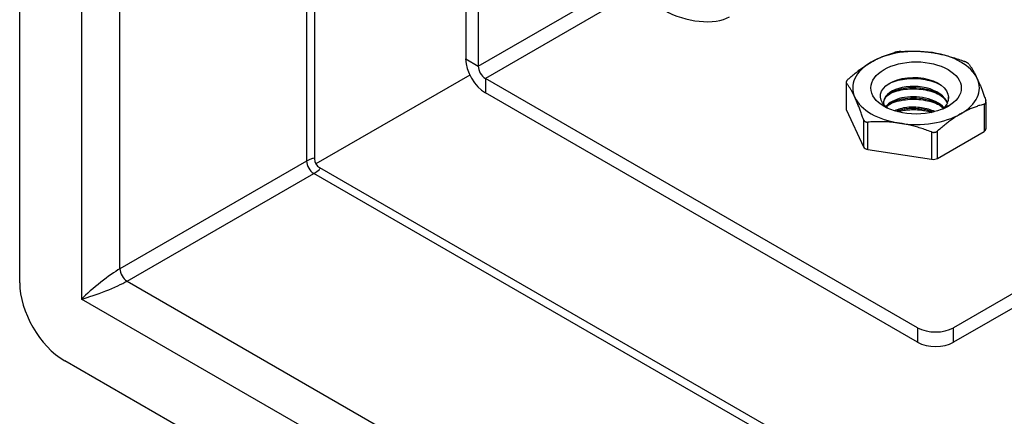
# Model space of a CAD drawing. Header units: inches. Extents: x 7 to 112, y 7 to 76.
# Tile 45 of 61: x 94.96 to 98.01, y 39.3 to 40.52. Entities that reach past the tile are written whole.
import ezdxf

# ---------------------------------------------------------------- set-up
doc = ezdxf.new("R2010")
doc.units = ezdxf.units.IN
doc.header["$MEASUREMENT"] = 0
doc.layers.add('Visible Edges(ANSI)', color=7, linetype='Continuous', lineweight=25)
doc.layers.add('Visible Tangent Edges(ANSI)', color=7, linetype='Continuous', lineweight=25)

msp = doc.modelspace()

# ---------------------------------------------------------------- linework, layer by layer
at = {"layer": 'Visible Edges(ANSI)'}
for p, q in [((94.9639, 39.7097), (94.9639, 51.6164)), ((95.8756, 51.0016), (95.8756, 40.0932)), ((96.3428, 41.9015), (96.3428, 40.403)), ((96.3817, 41.8791), (96.3817, 40.3806)), ((96.3556, 40.3525), (95.8798, 40.0777)), ((97.7402, 39.5709), (96.4036, 40.3426)), ((97.5192, 40.3309), (97.5192, 40.247)), ((97.7402, 39.526), (96.4036, 40.2977)), ((97.8197, 40.2495), (97.8346, 40.2584)), ((97.9515, 40.2701), (97.9515, 40.1862)), ((97.5198, 40.2441), (97.5725, 40.1306)), ((97.8019, 40.0951), (97.9458, 40.1782)), ((98.8537, 40.1495), (97.8515, 39.5709)), ((97.5864, 40.1226), (97.7829, 40.0922)), ((98.8537, 40.1046), (97.8515, 39.526)), ((95.8911, 40.0664), (105.338, 34.6122)), ((105.4146, 33.5152), (95.1031, 39.4686))]:
    msp.add_line(p, q, dxfattribs=at)
at = {"layer": 'Visible Edges(ANSI)', "flags": 128}
for points in [[(97.5968, 40.393), (97.5998, 40.3947), (97.6027, 40.3963), (97.6056, 40.3979), (97.6085, 40.3994), (97.6114, 40.4009), (97.6143, 40.4024), (97.6172, 40.4038), (97.6201, 40.4052), (97.623, 40.4065), (97.6259, 40.4078), (97.6289, 40.4091), (97.6318, 40.4103), (97.6348, 40.4115), (97.6377, 40.4127), (97.6407, 40.4138), (97.6437, 40.4149), (97.6468, 40.416), (97.6498, 40.4171), (97.6529, 40.4181), (97.656, 40.4191), (97.6592, 40.4201), (97.6623, 40.421), (97.6655, 40.4219), (97.6688, 40.4228)], [(97.6878, 40.4258), (97.687, 40.4257), (97.6861, 40.4256), (97.6853, 40.4256), (97.6844, 40.4255), (97.6835, 40.4254), (97.6827, 40.4253), (97.6818, 40.4252), (97.6809, 40.4251), (97.6801, 40.425), (97.6792, 40.4249), (97.6784, 40.4248), (97.6776, 40.4246), (97.6768, 40.4245), (97.676, 40.4244), (97.6752, 40.4242), (97.6744, 40.4241), (97.6736, 40.4239), (97.6729, 40.4238), (97.6721, 40.4236), (97.6714, 40.4235), (97.6707, 40.4233), (97.67, 40.4232), (97.6694, 40.423), (97.6688, 40.4228)], [(97.6878, 40.4258), (97.6922, 40.4261), (97.6966, 40.4263), (97.7009, 40.4265), (97.7052, 40.4267), (97.7094, 40.4269), (97.7136, 40.427), (97.7178, 40.427), (97.722, 40.427), (97.7261, 40.427), (97.7302, 40.427), (97.7342, 40.4269), (97.7383, 40.4268), (97.7423, 40.4266), (97.7463, 40.4264), (97.7503, 40.4262), (97.7543, 40.4259), (97.7582, 40.4256), (97.7622, 40.4252), (97.7662, 40.4249), (97.7701, 40.4244), (97.7741, 40.4239), (97.7781, 40.4234), (97.7821, 40.4229), (97.786, 40.4223)], [(97.786, 40.4223), (97.79, 40.4216), (97.794, 40.421), (97.798, 40.4203), (97.8019, 40.4195), (97.8059, 40.4187), (97.8099, 40.4179), (97.8138, 40.417), (97.8178, 40.4161), (97.8218, 40.4151), (97.8258, 40.4141), (97.8298, 40.4131), (97.8338, 40.412), (97.8378, 40.4109), (97.8419, 40.4097), (97.846, 40.4085), (97.8501, 40.4072), (97.8543, 40.4059), (97.8584, 40.4046), (97.8626, 40.4032), (97.8669, 40.4017), (97.8712, 40.4002), (97.8755, 40.3986), (97.8799, 40.397), (97.8843, 40.3954)], [(97.5249, 40.3398), (97.5282, 40.3426), (97.5314, 40.3454), (97.5345, 40.3481), (97.5377, 40.3508), (97.5408, 40.3534), (97.5439, 40.3559), (97.5469, 40.3584), (97.5499, 40.3608), (97.553, 40.3631), (97.5559, 40.3655), (97.5589, 40.3677), (97.5619, 40.3699), (97.5648, 40.3721), (97.5678, 40.3742), (97.5707, 40.3763), (97.5736, 40.3783), (97.5765, 40.3803), (97.5794, 40.3822), (97.5823, 40.3841), (97.5852, 40.386), (97.5881, 40.3878), (97.591, 40.3896), (97.5939, 40.3913), (97.5968, 40.393)], [(97.8982, 40.3873), (97.898, 40.3876), (97.8977, 40.3879), (97.8974, 40.3883), (97.897, 40.3886), (97.8966, 40.3889), (97.8962, 40.3892), (97.8958, 40.3896), (97.8953, 40.3899), (97.8948, 40.3903), (97.8943, 40.3906), (97.8937, 40.391), (97.8931, 40.3913), (97.8925, 40.3916), (97.8919, 40.392), (97.8912, 40.3923), (97.8905, 40.3927), (97.8898, 40.393), (97.889, 40.3934), (97.8883, 40.3937), (97.8875, 40.3941), (97.8867, 40.3944), (97.8859, 40.3947), (97.8851, 40.3951), (97.8843, 40.3954)], [(97.8982, 40.3873), (97.8994, 40.3858), (97.9006, 40.3842), (97.9017, 40.3826), (97.9029, 40.3809), (97.904, 40.3793), (97.9051, 40.3776), (97.9063, 40.3759), (97.9074, 40.3742), (97.9085, 40.3724), (97.9096, 40.3706), (97.9107, 40.3688), (97.9117, 40.367), (97.9128, 40.3651), (97.9139, 40.3633), (97.915, 40.3613), (97.916, 40.3594), (97.9171, 40.3574), (97.9182, 40.3553), (97.9192, 40.3533), (97.9203, 40.3512), (97.9213, 40.349), (97.9224, 40.3468), (97.9235, 40.3446), (97.9245, 40.3423)], [(97.5249, 40.3398), (97.5243, 40.3392), (97.5238, 40.3387), (97.5232, 40.3382), (97.5227, 40.3376), (97.5222, 40.3371), (97.5218, 40.3366), (97.5214, 40.336), (97.521, 40.3355), (97.5206, 40.335), (97.5203, 40.3345), (97.5201, 40.334), (97.5198, 40.3335), (97.5196, 40.3331), (97.5195, 40.3326), (97.5193, 40.3322), (97.5192, 40.3317), (97.5192, 40.3313), (97.5192, 40.3309), (97.5192, 40.3305), (97.5192, 40.3301), (97.5193, 40.3298), (97.5195, 40.3294), (97.5196, 40.3291), (97.5198, 40.3288)], [(97.6474, 40.2504), (97.6384, 40.2581), (97.6317, 40.2665), (97.6273, 40.2754), (97.6253, 40.2845), (97.6259, 40.2937), (97.629, 40.3028), (97.6345, 40.3114), (97.6423, 40.3195), (97.6523, 40.3268), (97.6642, 40.3331), (97.6777, 40.3382), (97.6926, 40.3421), (97.7084, 40.3446), (97.7249, 40.3456), (97.7415, 40.3451), (97.7579, 40.3431), (97.7736, 40.3396), (97.7883, 40.3347), (97.8015, 40.3285), (97.8129, 40.3212), (97.8223, 40.3129), (97.8293, 40.3038), (97.8338, 40.2941), (97.8356, 40.2841)], [(97.6512, 40.3261), (97.6564, 40.3286), (97.6619, 40.331), (97.6677, 40.3332), (97.6737, 40.3351), (97.68, 40.3368), (97.6864, 40.3384), (97.6931, 40.3397), (97.6999, 40.3407), (97.7068, 40.3416), (97.7138, 40.3421), (97.7209, 40.3425), (97.7281, 40.3426), (97.7352, 40.3424), (97.7424, 40.3419), (97.7496, 40.3412), (97.7567, 40.3403), (97.7637, 40.3391), (97.7706, 40.3376), (97.7774, 40.336), (97.7841, 40.3341), (97.7905, 40.3319), (97.7968, 40.3296), (97.8028, 40.327), (97.8086, 40.3242)], [(97.9245, 40.3423), (97.9256, 40.34), (97.9267, 40.3376), (97.9277, 40.3353), (97.9288, 40.3328), (97.9299, 40.3304), (97.9309, 40.3278), (97.932, 40.3253), (97.933, 40.3227), (97.9341, 40.3201), (97.9352, 40.3174), (97.9363, 40.3146), (97.9373, 40.3118), (97.9384, 40.309), (97.9395, 40.3061), (97.9406, 40.3032), (97.9417, 40.3002), (97.9428, 40.2971), (97.9439, 40.294), (97.9451, 40.2908), (97.9462, 40.2876), (97.9473, 40.2843), (97.9485, 40.2809), (97.9497, 40.2774), (97.9509, 40.2739)], [(97.5462, 40.2838), (97.5451, 40.2861), (97.544, 40.2883), (97.543, 40.2905), (97.5419, 40.2926), (97.5408, 40.2947), (97.5398, 40.2968), (97.5387, 40.2988), (97.5376, 40.3008), (97.5366, 40.3028), (97.5355, 40.3047), (97.5344, 40.3066), (97.5334, 40.3085), (97.5323, 40.3103), (97.5312, 40.3121), (97.5301, 40.3139), (97.529, 40.3156), (97.5279, 40.3174), (97.5268, 40.3191), (97.5256, 40.3207), (97.5245, 40.3224), (97.5233, 40.324), (97.5222, 40.3256), (97.521, 40.3272), (97.5198, 40.3288)], [(97.8328, 40.2669), (97.829, 40.2745), (97.8236, 40.2818), (97.8169, 40.2886), (97.8089, 40.295), (97.7998, 40.3006), (97.7896, 40.3056), (97.7785, 40.3098), (97.7668, 40.3132), (97.7545, 40.3156), (97.742, 40.3172), (97.7293, 40.3179), (97.7168, 40.3176), (97.7045, 40.3165), (97.6927, 40.3145), (97.6816, 40.3116), (97.6714, 40.3079), (97.6622, 40.3036), (97.6541, 40.2986), (97.6473, 40.2931), (97.642, 40.2871), (97.6381, 40.2808), (97.6357, 40.2743), (97.6349, 40.2676), (97.6358, 40.261)], [(97.635, 40.2662), (97.6361, 40.2724), (97.6385, 40.2785), (97.6423, 40.2844), (97.6474, 40.29), (97.6538, 40.2951), (97.6612, 40.2999), (97.6697, 40.304), (97.6792, 40.3076), (97.6894, 40.3105), (97.7003, 40.3127), (97.7116, 40.3141), (97.7233, 40.3147), (97.7351, 40.3145), (97.747, 40.3135), (97.7587, 40.3117), (97.7701, 40.3091), (97.7809, 40.3057), (97.7912, 40.3017), (97.8006, 40.2969), (97.8092, 40.2916), (97.8167, 40.2856), (97.8231, 40.2793), (97.8282, 40.2725), (97.8321, 40.2654)], [(97.6544, 40.2955), (97.6596, 40.2978), (97.665, 40.3), (97.6707, 40.302), (97.6766, 40.3038), (97.6828, 40.3055), (97.6891, 40.3068), (97.6956, 40.308), (97.7022, 40.3089), (97.7089, 40.3096), (97.7158, 40.3101), (97.7227, 40.3103), (97.7296, 40.3103), (97.7366, 40.3101), (97.7436, 40.3097), (97.7505, 40.309), (97.7574, 40.308), (97.7642, 40.3069), (97.7709, 40.3055), (97.7774, 40.3039), (97.7839, 40.302), (97.7901, 40.3), (97.7962, 40.2977), (97.802, 40.2952), (97.8076, 40.2925)], [(97.5725, 40.2154), (97.5713, 40.2189), (97.5701, 40.2223), (97.569, 40.2257), (97.5678, 40.229), (97.5667, 40.2323), (97.5655, 40.2355), (97.5644, 40.2386), (97.5633, 40.2416), (97.5622, 40.2446), (97.5611, 40.2476), (97.56, 40.2505), (97.559, 40.2533), (97.5579, 40.2561), (97.5568, 40.2588), (97.5557, 40.2615), (97.5547, 40.2642), (97.5536, 40.2668), (97.5525, 40.2693), (97.5515, 40.2718), (97.5504, 40.2743), (97.5493, 40.2767), (97.5483, 40.2791), (97.5472, 40.2815), (97.5462, 40.2838)], [(97.8219, 40.2516), (97.8168, 40.2566), (97.811, 40.2613), (97.8045, 40.2657), (97.7975, 40.2697), (97.7899, 40.2733), (97.7818, 40.2765), (97.7733, 40.2793), (97.7645, 40.2816), (97.7554, 40.2834), (97.7461, 40.2847), (97.7368, 40.2855), (97.7274, 40.2858), (97.7181, 40.2856), (97.709, 40.2849), (97.7001, 40.2837), (97.6915, 40.282), (97.6833, 40.2799), (97.6755, 40.2774), (97.6683, 40.2745), (97.6616, 40.2711), (97.6556, 40.2675), (97.6502, 40.2635), (97.6457, 40.2593), (97.6418, 40.2548)], [(97.6434, 40.2535), (97.6474, 40.2577), (97.6521, 40.2618), (97.6575, 40.2655), (97.6635, 40.2689), (97.6701, 40.2721), (97.6773, 40.2748), (97.6849, 40.2772), (97.6929, 40.2791), (97.7013, 40.2807), (97.71, 40.2818), (97.7189, 40.2824), (97.7279, 40.2826), (97.7369, 40.2822), (97.746, 40.2815), (97.7549, 40.2802), (97.7637, 40.2785), (97.7723, 40.2763), (97.7806, 40.2737), (97.7885, 40.2707), (97.796, 40.2673), (97.8029, 40.2635), (97.8093, 40.2593), (97.8152, 40.2548), (97.8203, 40.2501)], [(97.6543, 40.2633), (97.6595, 40.2657), (97.665, 40.2679), (97.6707, 40.2699), (97.6766, 40.2717), (97.6828, 40.2733), (97.6891, 40.2746), (97.6956, 40.2758), (97.7022, 40.2767), (97.709, 40.2775), (97.7158, 40.278), (97.7227, 40.2782), (97.7296, 40.2782), (97.7366, 40.278), (97.7435, 40.2775), (97.7505, 40.2768), (97.7573, 40.2759), (97.7641, 40.2747), (97.7708, 40.2733), (97.7774, 40.2717), (97.7839, 40.2698), (97.7901, 40.2678), (97.7962, 40.2655), (97.8021, 40.2631), (97.8077, 40.2604)], [(97.8356, 40.2841), (97.8356, 40.284), (97.8356, 40.2838), (97.8356, 40.2837), (97.8356, 40.2836), (97.8356, 40.2834), (97.8356, 40.2833), (97.8357, 40.2831), (97.8357, 40.283), (97.8357, 40.2829), (97.8357, 40.2827), (97.8357, 40.2826), (97.8357, 40.2825), (97.8357, 40.2823), (97.8357, 40.2822), (97.8357, 40.282), (97.8357, 40.2819), (97.8357, 40.2818), (97.8357, 40.2816), (97.8357, 40.2815), (97.8357, 40.2813), (97.8357, 40.2812), (97.8357, 40.2811), (97.8357, 40.2809), (97.8357, 40.2808)], [(97.7933, 40.2396), (97.7886, 40.2417), (97.7837, 40.2437), (97.7787, 40.2454), (97.7736, 40.247), (97.7683, 40.2485), (97.7629, 40.2497), (97.7575, 40.2508), (97.7519, 40.2518), (97.7464, 40.2525), (97.7407, 40.253), (97.7351, 40.2534), (97.7295, 40.2536), (97.7238, 40.2536), (97.7183, 40.2534), (97.7127, 40.2531), (97.7073, 40.2525), (97.7019, 40.2518), (97.6967, 40.251), (97.6915, 40.2499), (97.6865, 40.2487), (97.6817, 40.2473), (97.677, 40.2458), (97.6725, 40.2441), (97.6682, 40.2423)], [(97.6726, 40.2409), (97.6767, 40.2425), (97.681, 40.2439), (97.6854, 40.2452), (97.69, 40.2463), (97.6946, 40.2473), (97.6994, 40.2482), (97.7043, 40.249), (97.7092, 40.2495), (97.7143, 40.25), (97.7193, 40.2503), (97.7244, 40.2504), (97.7296, 40.2504), (97.7348, 40.2502), (97.7399, 40.2499), (97.7451, 40.2494), (97.7502, 40.2488), (97.7553, 40.248), (97.7603, 40.2471), (97.7653, 40.246), (97.7702, 40.2448), (97.775, 40.2434), (97.7797, 40.2419), (97.7842, 40.2403), (97.7887, 40.2385)], [(97.6771, 40.2397), (97.6812, 40.2408), (97.6854, 40.2418), (97.6896, 40.2426), (97.6939, 40.2434), (97.6983, 40.2441), (97.7028, 40.2447), (97.7073, 40.2452), (97.7118, 40.2456), (97.7164, 40.2458), (97.721, 40.246), (97.7256, 40.2461), (97.7303, 40.246), (97.7349, 40.2459), (97.7396, 40.2456), (97.7442, 40.2453), (97.7489, 40.2449), (97.7535, 40.2443), (97.7581, 40.2436), (97.7626, 40.2429), (97.7671, 40.242), (97.7716, 40.241), (97.776, 40.24), (97.7803, 40.2388), (97.7846, 40.2375)], [(97.8183, 40.2481), (97.8183, 40.2482), (97.8184, 40.2482), (97.8184, 40.2483), (97.8185, 40.2483), (97.8186, 40.2484), (97.8186, 40.2484), (97.8187, 40.2485), (97.8188, 40.2486), (97.8188, 40.2486), (97.8189, 40.2487), (97.8189, 40.2487), (97.819, 40.2488), (97.8191, 40.2489), (97.8191, 40.2489), (97.8192, 40.249), (97.8192, 40.249), (97.8193, 40.2491), (97.8194, 40.2491), (97.8194, 40.2492), (97.8195, 40.2493), (97.8195, 40.2493), (97.8196, 40.2494), (97.8197, 40.2494), (97.8197, 40.2495)], [(97.8346, 40.2584), (97.8343, 40.2581), (97.8339, 40.2578), (97.8336, 40.2575), (97.8332, 40.2572), (97.8329, 40.2569), (97.8325, 40.2566), (97.8321, 40.2563), (97.8318, 40.256), (97.8314, 40.2557), (97.8311, 40.2555), (97.8307, 40.2552), (97.8303, 40.2549), (97.83, 40.2546), (97.8296, 40.2543), (97.8292, 40.254), (97.8288, 40.2537), (97.8284, 40.2534), (97.8281, 40.2532), (97.8277, 40.2529), (97.8273, 40.2526), (97.8269, 40.2523), (97.8265, 40.252), (97.8261, 40.2518), (97.8257, 40.2515)], [(97.9458, 40.2629), (97.9425, 40.262), (97.9393, 40.2611), (97.9362, 40.2602), (97.933, 40.2592), (97.9299, 40.2582), (97.9268, 40.2572), (97.9238, 40.2561), (97.9207, 40.255), (97.9177, 40.2539), (97.9147, 40.2528), (97.9118, 40.2516), (97.9088, 40.2504), (97.9059, 40.2491), (97.9029, 40.2479), (97.9, 40.2466), (97.8971, 40.2452), (97.8942, 40.2438), (97.8913, 40.2424), (97.8884, 40.241), (97.8855, 40.2395), (97.8826, 40.238), (97.8797, 40.2364), (97.8768, 40.2348), (97.8738, 40.2331)], [(97.9458, 40.2629), (97.9464, 40.2631), (97.9469, 40.2633), (97.9475, 40.2635), (97.948, 40.2638), (97.9485, 40.2641), (97.9489, 40.2644), (97.9493, 40.2648), (97.9497, 40.2651), (97.95, 40.2655), (97.9504, 40.266), (97.9506, 40.2664), (97.9509, 40.2669), (97.9511, 40.2673), (97.9512, 40.2679), (97.9514, 40.2684), (97.9514, 40.2689), (97.9515, 40.2695), (97.9515, 40.2701), (97.9515, 40.2707), (97.9515, 40.2713), (97.9514, 40.2719), (97.9512, 40.2726), (97.9511, 40.2732), (97.9509, 40.2739)], [(97.8738, 40.2331), (97.8709, 40.2314), (97.868, 40.2296), (97.8651, 40.2279), (97.8622, 40.226), (97.8593, 40.2242), (97.8564, 40.2223), (97.8535, 40.2204), (97.8506, 40.2184), (97.8477, 40.2164), (97.8447, 40.2143), (97.8418, 40.2122), (97.8389, 40.21), (97.8359, 40.2078), (97.8329, 40.2055), (97.8299, 40.2032), (97.8269, 40.2009), (97.8239, 40.1984), (97.8208, 40.196), (97.8178, 40.1934), (97.8147, 40.1909), (97.8115, 40.1882), (97.8084, 40.1855), (97.8052, 40.1827), (97.8019, 40.1799)], [(97.5725, 40.2154), (97.5727, 40.2147), (97.573, 40.2141), (97.5733, 40.2135), (97.5737, 40.2129), (97.574, 40.2123), (97.5745, 40.2118), (97.5749, 40.2112), (97.5754, 40.2108), (97.5759, 40.2103), (97.5764, 40.2099), (97.577, 40.2095), (97.5776, 40.2091), (97.5782, 40.2088), (97.5788, 40.2085), (97.5795, 40.2082), (97.5802, 40.208), (97.5809, 40.2078), (97.5816, 40.2076), (97.5824, 40.2075), (97.5832, 40.2074), (97.584, 40.2073), (97.5848, 40.2073), (97.5856, 40.2073), (97.5864, 40.2073)], [(97.6846, 40.2038), (97.6807, 40.2044), (97.6767, 40.205), (97.6727, 40.2055), (97.6688, 40.206), (97.6648, 40.2064), (97.6608, 40.2068), (97.6569, 40.2071), (97.6529, 40.2074), (97.6489, 40.2077), (97.6449, 40.208), (97.6409, 40.2082), (97.6369, 40.2083), (97.6328, 40.2084), (97.6288, 40.2085), (97.6247, 40.2086), (97.6206, 40.2086), (97.6164, 40.2086), (97.6123, 40.2085), (97.6081, 40.2084), (97.6038, 40.2083), (97.5995, 40.2081), (97.5952, 40.2079), (97.5908, 40.2076), (97.5864, 40.2073)], [(97.7829, 40.1769), (97.7785, 40.1786), (97.7741, 40.1802), (97.7698, 40.1817), (97.7655, 40.1832), (97.7612, 40.1847), (97.757, 40.1861), (97.7529, 40.1875), (97.7487, 40.1888), (97.7446, 40.19), (97.7405, 40.1912), (97.7365, 40.1924), (97.7324, 40.1935), (97.7284, 40.1946), (97.7244, 40.1957), (97.7204, 40.1967), (97.7164, 40.1976), (97.7124, 40.1985), (97.7085, 40.1994), (97.7045, 40.2002), (97.7005, 40.201), (97.6966, 40.2018), (97.6926, 40.2025), (97.6886, 40.2032), (97.6846, 40.2038)], [(97.7829, 40.1769), (97.7837, 40.1766), (97.7846, 40.1764), (97.7854, 40.1761), (97.7863, 40.1759), (97.7871, 40.1758), (97.788, 40.1757), (97.7889, 40.1756), (97.7897, 40.1756), (97.7906, 40.1756), (97.7914, 40.1756), (97.7923, 40.1757), (97.7931, 40.1758), (97.7939, 40.1759), (97.7947, 40.1761), (97.7955, 40.1763), (97.7963, 40.1766), (97.7971, 40.1769), (97.7978, 40.1772), (97.7986, 40.1776), (97.7993, 40.178), (97.8, 40.1784), (97.8007, 40.1788), (97.8013, 40.1793), (97.8019, 40.1799)]]:
    msp.add_lwpolyline(points, dxfattribs=at)
at = {"layer": 'Visible Edges(ANSI)'}
msp.add_arc((95.9066, 40.0932), 0.031, 180, 240, dxfattribs=at)
for centre, major_axis, start_param, end_param in [((97.7353, 40.3131), (-0.1959, 0), 4.45059, 5.497787), ((96.4036, 40.3679), (0.043, -0.0745), 3.926991, 5.497787), ((97.7353, 40.3131), (0.1959, 0), 0.261799, 1.308997), ((96.4036, 40.3679), (0.0155, -0.0268), 3.926991, 5.497787), ((97.7353, 40.3131), (-0.1959, 0), 5.497787, 6.544985), ((97.7353, 40.3131), (0.1959, 0), 5.497787, 6.544985), ((97.7353, 40.3131), (-0.1959, 0), 0.261799, 1.308997), ((97.7353, 40.2809), (0.1004, 0), 5.710368, 6.338687), ((97.5388, 40.247), (-0.0197, 0), 0, 0.261799), ((97.7353, 40.3131), (0.1959, 0), 4.45059, 5.497787), ((97.9318, 40.1862), (0.0197, 0), 5.497787, 6.283185), ((97.5915, 40.1336), (-0.0197, 0), 0.261799, 1.308997), ((97.788, 40.1032), (0.0197, 0), 4.45059, 5.497787), ((95.1031, 39.6293), (-0.0984, 0.1705), 0.785398, 2.356194), ((97.7959, 39.6031), (-0.0787, 0), 0.785398, 2.356194), ((97.7959, 39.5581), (0.0787, 0), 3.926991, 5.497787)]:
    msp.add_ellipse(centre, major_axis=major_axis, ratio=0.57735, start_param=start_param, end_param=end_param, dxfattribs=at)
msp.add_ellipse((97.7353, 40.3131), major_axis=(0.1398, 0), ratio=0.57735, dxfattribs=at)
at = {"layer": 'Visible Tangent Edges(ANSI)'}
for p, q in [((95.155, 51.446), (95.155, 39.6593)), ((95.2738, 39.7532), (95.2738, 51.349)), ((95.851, 51.0158), (95.851, 40.0864)), ((96.3817, 40.3806), (96.841, 40.6458)), ((96.8629, 40.6078), (96.4036, 40.3426)), ((96.3428, 40.403), (96.3817, 40.3806)), ((96.4036, 40.3426), (96.4036, 40.2977)), ((97.5198, 40.2441), (97.5198, 40.3288)), ((97.9458, 40.2629), (97.9458, 40.1782)), ((97.5725, 40.2154), (97.5725, 40.1306)), ((97.5864, 40.1226), (97.5864, 40.2073)), ((97.7829, 40.1769), (97.7829, 40.0922)), ((97.8019, 40.0951), (97.8019, 40.1799)), ((95.851, 40.0864), (95.2738, 39.7532)), ((95.2957, 39.7152), (95.8729, 40.0485)), ((105.338, 34.5838), (95.8729, 40.0485)), ((95.2957, 39.7152), (105.338, 33.9173)), ((105.3626, 33.766), (95.155, 39.6593)), ((97.7402, 39.5709), (97.7402, 39.526)), ((97.8515, 39.526), (97.8515, 39.5709))]:
    msp.add_line(p, q, dxfattribs=at)
for centre, major_axis, ratio, start_param, end_param in [((97.0406, 40.6016), (0.1433, -0.0384), 0.517638, 4.234731, 5.805527), ((95.7916, 40.0268), (-0.0835, -0.0679), 0.129721, 3.036532, 3.82193), ((95.8729, 40.0738), (-0.0155, 0.0268), 0.57735, 0.785398, 2.356194), ((95.7916, 40.0268), (0.1006, 0.0384), 0.129721, 5.602848, 6.388246), ((95.2144, 39.6936), (-0.0835, -0.0679), 0.129721, 3.82193, 5.392727), ((95.2957, 39.7406), (-0.0155, 0.0268), 0.57735, 0.785398, 2.356194), ((95.2144, 39.6936), (0.1006, 0.0384), 0.129721, 4.032051, 5.602848)]:
    msp.add_ellipse(centre, major_axis=major_axis, ratio=ratio, start_param=start_param, end_param=end_param, dxfattribs=at)

doc.saveas('drawing.dxf')
